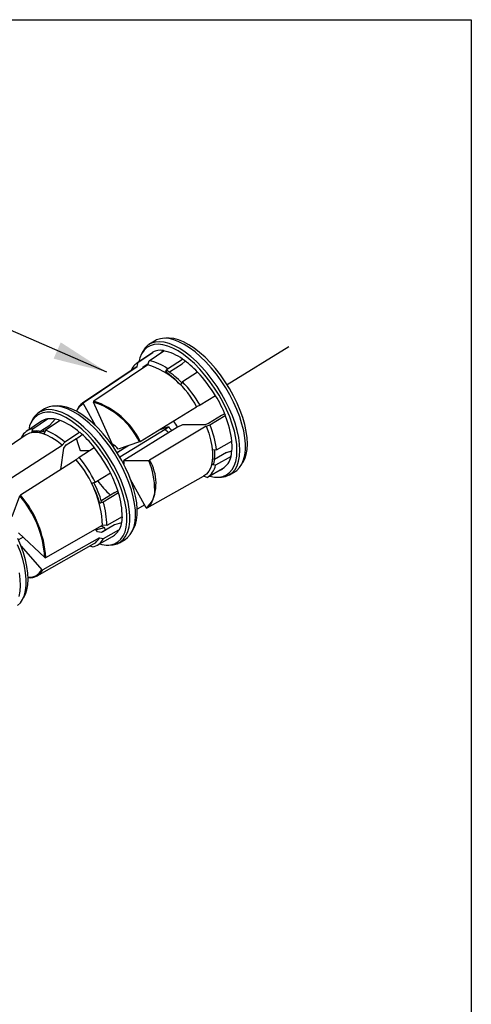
# Model space of a CAD drawing. Header units: inches. Extents: x 0 to 11, y 0 to 8.5.
# Tile 23 of 23: x 9.8 to 11, y 5.8 to 8.5. Entities that reach past the tile are written whole.
import ezdxf

# ---------------------------------------------------------------- set-up
doc = ezdxf.new("R2010")
doc.units = ezdxf.units.IN
doc.header["$MEASUREMENT"] = 0
doc.linetypes.add('CENTERX2', pattern=[0.8, 0.5, -0.1, 0.1, -0.1])
doc.layers.add('TEXT', color=140, linetype='Continuous', lineweight=25)
doc.dimstyles.new('SLDDIMSTYLE0', dxfattribs={"dimtxt": 0.18, "dimasz": 0.15, "dimexe": 0, "dimexo": 0.0625, "dimgap": 0, "dimtad": 0, "dimtih": 1, "dimtoh": 1, "dimdec": 0, "dimrnd": 1e-09, "dimzin": 0, "dimdsep": 46, "dimtxsty": 'Standard', "dimsah": 1, "dimcen": 0.09, "dimadec": 0, "dimazin": 0, "dimtfac": 0.15, "dimtdec": 0, "dimtofl": 0, "dimtmove": 0, "dimatfit": 3, "dimfxl": 0, "dimfrac": 2, "dimtolj": 1, "dimtzin": 0, "dimarcsym": 0})

msp = doc.modelspace()

# ---------------------------------------------------------------- linework, layer by layer
at = {"color": 7, "linetype": 'Continuous'}
for p, q in [((0.0001, 8.5001), (11.0001, 8.5001)), ((11.0001, 8.5001), (11.0001, 0.0001))]:
    msp.add_line(p, q, dxfattribs=at)
for p, q in [((10.1233, 7.6098), (10.108, 7.5999)), ((10.1432, 7.5784), (10.1478, 7.5835)), ((10.149, 7.5823), (10.1485, 7.5835)), ((10.3244, 7.4891), (10.4952, 7.5947)), ((10.115, 7.5755), (10.0747, 7.5484)), ((10.1186, 7.5776), (10.0782, 7.5505)), ((10.0885, 7.5761), (10.0857, 7.5698)), ((10.1085, 7.5551), (10.149, 7.5823)), ((10.1186, 7.5776), (10.115, 7.5755)), ((10.1186, 7.5776), (10.1179, 7.5788)), ((10.1598, 7.5331), (10.2011, 7.5599)), ((10.2011, 7.5599), (10.2011, 7.5598)), ((10.073, 7.5377), (9.9241, 7.4374)), ((9.9267, 7.439), (10.076, 7.5395)), ((10.1056, 7.5441), (9.9557, 7.4435)), ((10.076, 7.5395), (10.073, 7.5377)), ((10.076, 7.5395), (10.0782, 7.5505)), ((10.0919, 7.5349), (10.0925, 7.5383)), ((10.0925, 7.5383), (10.1065, 7.5473)), ((10.1056, 7.5441), (10.1085, 7.5551)), ((10.1538, 7.5244), (10.1598, 7.5331)), ((10.1648, 7.5243), (10.2004, 7.5469)), ((10.2004, 7.5469), (10.2085, 7.5537)), ((10.1593, 7.5278), (10.1538, 7.5244)), ((10.2425, 7.524), (10.2012, 7.4971)), ((10.2012, 7.4971), (10.1952, 7.4885)), ((10.2922, 7.458), (10.25, 7.4322)), ((10.2928, 7.4582), (10.2922, 7.458)), ((9.8189, 7.4218), (9.8036, 7.4119)), ((9.9241, 7.4374), (9.9267, 7.439)), ((9.9263, 7.4364), (9.9592, 7.3766)), ((10.0067, 7.3246), (9.9551, 7.4408)), ((10.0843, 7.3318), (10.2402, 7.4272)), ((10.25, 7.4322), (10.2402, 7.4272)), ((9.7867, 7.3669), (9.8273, 7.3941)), ((9.8273, 7.3941), (9.8274, 7.3939)), ((9.8342, 7.3771), (9.8492, 7.3932)), ((10.3094, 7.4033), (10.2733, 7.3813)), ((10.2771, 7.3778), (10.3194, 7.4032)), ((10.3181, 7.4079), (10.3094, 7.4033)), ((10.3194, 7.4032), (10.3201, 7.4032)), ((9.8106, 7.3875), (9.7703, 7.3604)), ((9.7841, 7.3881), (9.7813, 7.3818)), ((9.7838, 7.3566), (9.7867, 7.3669)), ((9.8068, 7.3594), (9.8342, 7.3771)), ((9.8622, 7.39), (9.8216, 7.3628)), ((10.0276, 7.2886), (10.1529, 7.3659)), ((10.1874, 7.3712), (10.0385, 7.2792)), ((10.2666, 7.374), (10.1102, 7.2797)), ((10.1621, 7.3721), (10.1354, 7.3631)), ((10.1529, 7.3659), (10.1621, 7.3721)), ((10.2007, 7.378), (10.1874, 7.3712)), ((10.2631, 7.3777), (10.2007, 7.378)), ((10.2733, 7.3813), (10.2631, 7.3777)), ((10.2666, 7.374), (10.2771, 7.3778)), ((9.7686, 7.3497), (9.6197, 7.2494)), ((9.7558, 7.3438), (9.7555, 7.3409)), ((9.7892, 7.36), (9.7838, 7.3566)), ((9.8143, 7.3643), (9.8095, 7.3589)), ((9.8216, 7.3628), (9.8187, 7.3525)), ((9.9165, 7.3566), (9.8751, 7.3299)), ((9.8793, 7.322), (9.915, 7.3445)), ((9.915, 7.3445), (9.9231, 7.3511)), ((9.9165, 7.3566), (9.9166, 7.3575)), ((9.715, 7.2221), (9.8683, 7.3209)), ((9.8649, 7.2537), (9.8727, 7.3131)), ((9.8683, 7.3209), (9.8751, 7.3299)), ((9.8727, 7.3131), (9.8793, 7.322)), ((9.9148, 7.2885), (9.9565, 7.315)), ((9.9565, 7.315), (9.9567, 7.3157)), ((10.0008, 7.3291), (10.0039, 7.331)), ((10.0129, 7.3205), (10.0088, 7.318)), ((10.0198, 7.3009), (10.0502, 7.3199)), ((10.02, 7.3012), (10.0504, 7.32)), ((10.082, 7.3306), (10.0228, 7.3106)), ((10.2951, 7.3081), (10.3377, 7.3325)), ((9.9071, 7.2805), (9.9148, 7.2885)), ((9.9417, 7.3056), (9.9191, 7.3057)), ((10.2844, 7.309), (10.2951, 7.3081)), ((10.3227, 7.3009), (10.2897, 7.2813)), ((10.3353, 7.2899), (10.2928, 7.2655)), ((10.3227, 7.3009), (10.3374, 7.3058)), ((10.3352, 7.29), (10.3353, 7.2899)), ((9.9071, 7.2805), (9.753, 7.1825)), ((10.0393, 7.2719), (10.0375, 7.2707)), ((10.0385, 7.2792), (10.1077, 7.2789)), ((10.2698, 7.2324), (10.3121, 7.2563)), ((10.2821, 7.2664), (10.2875, 7.2697)), ((10.2928, 7.2655), (10.2821, 7.2664)), ((9.9594, 7.2192), (10.0018, 7.2446)), ((10.1029, 7.1473), (10.259, 7.2354)), ((10.2691, 7.232), (10.259, 7.2354)), ((10.2939, 7.2327), (10.3008, 7.2323)), ((10.312, 7.2546), (10.3113, 7.2558)), ((10.3309, 7.2391), (10.3465, 7.2484)), ((9.9495, 7.2162), (9.9594, 7.2192)), ((10.1006, 7.1481), (10.0575, 7.2263)), ((9.7294, 7.1234), (9.7512, 7.1806)), ((10.0136, 7.1902), (9.9775, 7.1683)), ((10.0242, 7.1889), (9.9818, 7.1636)), ((10.0136, 7.1902), (10.0222, 7.1945)), ((10.0241, 7.189), (10.0242, 7.1889)), ((9.9719, 7.1606), (9.9774, 7.1639)), ((9.9818, 7.1636), (9.9719, 7.1606)), ((9.9775, 7.1683), (9.9761, 7.1679)), ((10.0965, 7.1556), (10.0759, 7.144)), ((10.0339, 7.1227), (9.9914, 7.0984)), ((10.0348, 7.1219), (10.0339, 7.1227)), ((9.8226, 7.0098), (9.9799, 7.0997)), ((9.9611, 7.087), (9.9854, 7.0934)), ((10.0133, 7.1005), (9.9771, 7.0791)), ((9.9914, 7.0984), (9.9799, 7.0997)), ((9.9884, 7.086), (9.9854, 7.0934)), ((10.032, 7.106), (10.0133, 7.1005)), ((9.7599, 7.0666), (9.7473, 7.0589)), ((9.8198, 7.0101), (9.7476, 7.0783)), ((9.966, 7.0813), (9.96, 7.0883)), ((9.9654, 7.0445), (10.0077, 7.0683)), ((9.9771, 7.0791), (9.966, 7.0813)), ((9.9818, 7.0819), (9.9884, 7.086)), ((9.9827, 7.0627), (10.0252, 7.0868)), ((10.0252, 7.0868), (10.026, 7.0858)), ((9.7546, 7.0413), (9.8116, 6.9761)), ((9.7987, 6.9594), (9.9551, 7.0476)), ((9.9714, 7.0648), (9.8143, 6.9756)), ((9.9453, 7.0421), (9.9518, 7.0396)), ((9.9714, 7.0648), (9.9827, 7.0627)), ((9.9895, 7.0447), (9.9964, 7.0444)), ((10.0265, 7.0511), (10.0421, 7.0604))]:
    msp.add_line(p, q)
at = {"flags": 128}
for points in [[(10.3465, 7.2484), (10.3512, 7.2516), (10.3591, 7.2592), (10.3654, 7.2688), (10.3703, 7.2803), (10.3736, 7.2935), (10.3753, 7.3083), (10.3753, 7.3246), (10.3737, 7.3421), (10.3705, 7.3606), (10.3657, 7.3799), (10.3594, 7.3998), (10.3516, 7.4201), (10.3425, 7.4404), (10.3321, 7.4607), (10.3206, 7.4805), (10.308, 7.4998), (10.2947, 7.5182), (10.2806, 7.5357), (10.2661, 7.5518), (10.2511, 7.5665), (10.236, 7.5797), (10.2209, 7.591), (10.2059, 7.6005), (10.1913, 7.608), (10.1773, 7.6133), (10.1639, 7.6166), (10.1513, 7.6176), (10.1398, 7.6164), (10.1293, 7.613), (10.1233, 7.6098)], [(10.3676, 7.2732), (10.3732, 7.2835), (10.3773, 7.2957), (10.3798, 7.3096), (10.3806, 7.325), (10.3798, 7.3417), (10.3774, 7.3596), (10.3733, 7.3784), (10.3677, 7.3979), (10.3606, 7.4178), (10.3521, 7.438), (10.3422, 7.4581), (10.3312, 7.4779), (10.3191, 7.4972), (10.3062, 7.5158), (10.2925, 7.5334), (10.2782, 7.5497), (10.2634, 7.5647), (10.2485, 7.5781), (10.2335, 7.5898), (10.2187, 7.5996), (10.2041, 7.6074), (10.1901, 7.6131), (10.1767, 7.6167), (10.1641, 7.618), (10.1549, 7.6175)], [(10.2756, 7.2357), (10.2766, 7.2355), (10.2897, 7.233), (10.3018, 7.2328), (10.3129, 7.2348), (10.3229, 7.239), (10.3315, 7.2453), (10.3387, 7.2538), (10.3444, 7.2642), (10.3485, 7.2765), (10.351, 7.2905), (10.3518, 7.306), (10.351, 7.3228), (10.3486, 7.3408), (10.3445, 7.3598), (10.3388, 7.3794), (10.3317, 7.3994), (10.3231, 7.4197), (10.3132, 7.4399), (10.3021, 7.4599), (10.29, 7.4793), (10.2769, 7.498), (10.2631, 7.5157), (10.2487, 7.5322), (10.2339, 7.5472), (10.2189, 7.5607), (10.2038, 7.5725), (10.1889, 7.5823), (10.1742, 7.5902), (10.1601, 7.5959), (10.1466, 7.5995), (10.134, 7.6009), (10.1223, 7.6), (10.1118, 7.5969), (10.1025, 7.5916), (10.0946, 7.5842), (10.0881, 7.5747), (10.0832, 7.5633), (10.0803, 7.5521)], [(10.3008, 7.2323), (10.3088, 7.2324), (10.3201, 7.2345), (10.3303, 7.2388), (10.339, 7.2453), (10.3464, 7.2539), (10.3522, 7.2645), (10.3564, 7.277), (10.3589, 7.2913), (10.3598, 7.3071), (10.359, 7.3243), (10.3565, 7.3426), (10.3523, 7.3619), (10.3465, 7.3819), (10.3392, 7.4024), (10.3305, 7.423), (10.3204, 7.4436), (10.3091, 7.464), (10.2967, 7.4838), (10.2834, 7.5028), (10.2693, 7.5209), (10.2547, 7.5377), (10.2396, 7.5531), (10.2243, 7.5668), (10.2089, 7.5788), (10.1937, 7.5888), (10.1787, 7.5969), (10.1643, 7.6027), (10.1506, 7.6063), (10.1377, 7.6077), (10.1258, 7.6068), (10.1151, 7.6036), (10.1056, 7.5983), (10.0976, 7.5907), (10.091, 7.5811), (10.0885, 7.5761)], [(9.8667, 7.4296), (9.8545, 7.4299), (9.8505, 7.4295)], [(10.0421, 7.0604), (10.0492, 7.0656), (10.0566, 7.0738), (10.0626, 7.0839), (10.067, 7.0959), (10.0698, 7.1096), (10.071, 7.1249), (10.0706, 7.1415), (10.0685, 7.1593), (10.0649, 7.1781), (10.0596, 7.1976), (10.0529, 7.2177), (10.0447, 7.238), (10.0352, 7.2583), (10.0244, 7.2785), (10.0126, 7.2982), (9.9999, 7.3172), (9.9863, 7.3354), (9.9721, 7.3525), (9.9574, 7.3682), (9.9424, 7.3825), (9.9272, 7.3952), (9.9121, 7.406), (9.8973, 7.4149), (9.8828, 7.4218), (9.8689, 7.4265), (9.8557, 7.4291)], [(10.0632, 7.0852), (10.0658, 7.0894), (10.0708, 7.1006), (10.0742, 7.1136), (10.076, 7.1282), (10.0761, 7.1442), (10.0746, 7.1615), (10.0714, 7.1798), (10.0666, 7.1989), (10.0604, 7.2186), (10.0526, 7.2387), (10.0435, 7.2588), (10.0331, 7.2789), (10.0216, 7.2985), (10.0092, 7.3175), (9.9958, 7.3357), (9.9818, 7.3527), (9.9673, 7.3685), (9.9525, 7.3828), (9.9375, 7.3955), (9.9226, 7.4064), (9.9078, 7.4153), (9.8935, 7.4222), (9.8797, 7.427), (9.8667, 7.4296)], [(9.9085, 7.4147), (9.91, 7.4188), (9.9116, 7.4213)], [(9.9116, 7.4213), (9.917, 7.4292), (9.9263, 7.4364)], [(9.9712, 7.0477), (9.978, 7.0461), (9.9907, 7.0446), (10.0024, 7.0454), (10.013, 7.0484), (10.0224, 7.0535), (10.0304, 7.0608), (10.037, 7.0702), (10.042, 7.0814), (10.0454, 7.0944), (10.0472, 7.1091), (10.0473, 7.1252), (10.0458, 7.1426), (10.0426, 7.1611), (10.0378, 7.1803), (10.0315, 7.2001), (10.0237, 7.2203), (10.0145, 7.2406), (10.0041, 7.2608), (9.9925, 7.2805), (9.9799, 7.2996), (9.9665, 7.3179), (9.9525, 7.3351), (9.9379, 7.351), (9.9229, 7.3654), (9.9079, 7.3781), (9.8928, 7.3891), (9.878, 7.3981), (9.8636, 7.405), (9.8497, 7.4098), (9.8366, 7.4124), (9.8366, 7.4124)], [(9.9964, 7.0444), (9.9976, 7.0443), (10.0095, 7.0451), (10.0203, 7.0481), (10.0299, 7.0534), (10.038, 7.0608), (10.0447, 7.0703), (10.0498, 7.0818), (10.0533, 7.0951), (10.0551, 7.1101), (10.0553, 7.1265), (10.0537, 7.1442), (10.0504, 7.163), (10.0456, 7.1826), (10.0391, 7.2029), (10.0312, 7.2234), (10.0218, 7.2441), (10.0112, 7.2647), (9.9994, 7.2848), (9.9866, 7.3043), (9.9729, 7.3229), (9.9586, 7.3404), (9.9437, 7.3566), (9.9285, 7.3713), (9.9131, 7.3843), (9.8978, 7.3955), (9.8827, 7.4046), (9.8679, 7.4117), (9.8538, 7.4166), (9.8404, 7.4192)], [(10.1523, 7.3688), (10.151, 7.3708), (10.1502, 7.3721)], [(10.2666, 7.374), (10.2735, 7.3549), (10.2787, 7.3363), (10.2823, 7.3184), (10.2841, 7.3016), (10.2842, 7.2861), (10.2825, 7.2722), (10.2791, 7.2599), (10.274, 7.2496), (10.2673, 7.2414), (10.259, 7.2354)], [(9.8683, 7.3209), (9.8539, 7.3322), (9.8397, 7.3415), (9.8258, 7.3487), (9.8125, 7.3536), (9.8, 7.3562), (9.7884, 7.3565), (9.7779, 7.3543), (9.7688, 7.3498), (9.7686, 7.3497)], [(9.9191, 7.3057), (9.9115, 7.3276), (9.9082, 7.3403)], [(9.9189, 7.3062), (9.9188, 7.306), (9.9187, 7.3058), (9.9189, 7.3057), (9.9191, 7.3057)], [(10.1124, 7.1548), (10.1108, 7.1531), (10.1029, 7.1473)], [(9.9766, 7.097), (9.9794, 7.0958), (9.9854, 7.0934)], [(9.7446, 6.877), (9.7524, 6.8846), (9.7588, 6.8942), (9.7636, 6.9057), (9.7669, 6.919), (9.7686, 6.9338), (9.7686, 6.9501), (9.767, 6.9676), (9.7637, 6.9861), (9.7589, 7.0055), (9.7526, 7.0254), (9.7448, 7.0456)], [(9.7609, 6.8985), (9.7664, 6.9087), (9.7706, 6.9209), (9.7731, 6.9348), (9.7739, 6.9502), (9.7731, 6.9669), (9.7707, 6.9848), (9.7666, 7.0036), (9.761, 7.0231), (9.7539, 7.043), (9.7454, 7.0632)], [(9.7496, 6.9023), (9.7522, 6.9165), (9.7531, 6.9323), (9.7523, 6.9495), (9.7498, 6.9678)]]:
    msp.add_lwpolyline(points, dxfattribs=at)
for centre, radius, start, end in [((10.1405, 7.5335), 0.0506, 80.8874, 116.5112), ((10.1275, 7.4605), 0.1237, 53.4913, 79.9678), ((10.05, 7.344), 0.2634, 43.0598, 55.008), ((10.1017, 7.5096), 0.0471, 119.943, 157.3667), ((10.0339, 7.3255), 0.23, 26.2349, 71.8329), ((10.0871, 7.4347), 0.1223, 53.5855, 79.929), ((10.0114, 7.3186), 0.2502, 42.7439, 55.3239), ((10.018, 7.3234), 0.2484, 43.2951, 55.3454), ((9.9655, 7.2636), 0.3802, 30.7576, 43.2215), ((9.9266, 7.2396), 0.3764, 30.7813, 43.1717), ((9.9626, 7.2599), 0.3852, 21.8559, 31.0002), ((9.8319, 7.3681), 0.0518, 80.5618, 157.367), ((9.8472, 7.3756), 0.0541, 80.9344, 121.5385), ((9.9486, 7.4023), 0.0428, 124.9439, 156.1665), ((9.928, 7.4375), 0.00201, 128.1722, 210.8554), ((9.957, 7.4418), 0.00217, 127.3374, 204.7923), ((9.8859, 7.233), 0.2191, 26.4728, 71.595), ((9.8863, 7.2336), 0.221, 26.3754, 71.6924), ((9.8293, 7.3592), 0.0537, 82.2124, 174.7896), ((9.8343, 7.3521), 0.0426, 99.3739, 123.7217), ((9.8369, 7.3243), 0.0702, 68.836, 97.8116), ((10.0758, 7.3026), 0.2636, 6.5104, 22.4413), ((9.7941, 7.3248), 0.0428, 99.9104, 153.4912), ((9.9246, 7.3494), 0.1088, 170.4158, 175.2568), ((9.7989, 7.2263), 0.1756, 47.9318, 68.8563), ((10.2034, 7.4065), 0.0647, 218.775, 231.2063), ((10.2203, 7.4172), 0.0736, 217.7375, 228.9516), ((10.4983, 7.5917), 0.3816, 212.309, 215.3378), ((10.0357, 7.2782), 0.2611, 6.5766, 22.4085), ((9.7937, 7.2906), 0.0668, 68.0766, 98.571), ((9.7991, 7.2962), 0.0646, 71.4525, 98.8222), ((9.7586, 7.2006), 0.174, 47.977, 68.7673), ((9.7046, 7.1139), 0.3229, 38.6765, 48.9644), ((9.6471, 7.066), 0.397, 26.7213, 38.8281), ((9.9798, 7.2773), 0.0544, 37.743, 60.3248), ((10.077, 7.3434), 0.0137, 291.5938, 302.4962), ((10.2135, 7.3181), 0.1248, 347.0074, 6.7032), ((9.6085, 7.0422), 0.393, 26.7686, 38.8062), ((10.1667, 7.2941), 0.1186, 346.4867, 7.2239), ((10.1748, 7.297), 0.1159, 346.3737, 5.5594), ((10.285, 7.2999), 0.0513, 301.9363, 348.7834), ((9.6807, 7.0842), 0.2996, 2.9484, 40.9205), ((10.0062, 7.2717), 0.0331, 353.033, 13.1181), ((10.107, 7.2848), 0.00598, 276.8702, 302.2178), ((9.9198, 7.1986), 0.2044, 359.3072, 23.1188), ((10.0009, 7.2153), 0.1269, 331.4966, 30.5066), ((10.2432, 7.2754), 0.0505, 300.7947, 348.671), ((9.6945, 7.0886), 0.3445, 16.9416, 26.9273), ((10.2919, 7.2925), 0.0429, 284.8777, 297.9502), ((9.6584, 7.0667), 0.3273, 16.6779, 27.191), ((9.6646, 7.0703), 0.3265, 16.6719, 26.913), ((10.1654, 7.3666), 0.2457, 215.7397, 228.3029), ((9.7553, 7.1785), 0.00467, 119.9541, 152.7155), ((9.5344, 6.9942), 0.2858, 3.1778, 40.6912), ((9.535, 6.9944), 0.2879, 3.0648, 40.8042), ((9.8309, 7.1268), 0.203, 358.8372, 17.8179), ((10.069, 7.1935), 0.0553, 304.8937, 2.7875), ((9.7906, 7.1024), 0.2008, 358.8666, 17.7488), ((10.1022, 7.1489), 0.00179, 205.7493, 295.3771), ((9.9491, 7.1235), 0.0857, 333.861, 358.8713), ((9.9853, 7.107), 0.0447, 300.0865, 333.1478), ((9.9444, 7.0818), 0.0428, 279.9104, 333.4912), ((9.9343, 7.0838), 0.0417, 299.8955, 332.8207), ((9.8214, 7.0119), 0.00238, 227.8744, 298.0945), ((9.7773, 6.9938), 0.0385, 263.0854, 332.6854), ((9.778, 6.9979), 0.0437, 264.5067, 298.254), ((9.7788, 6.9941), 0.04, 299.8727, 332.4417), ((9.8133, 6.9775), 0.00219, 220.2211, 297.0918)]:
    msp.add_arc(centre, radius, start, end)

# ---------------------------------------------------------------- leaders
at = {"layer": 'TEXT', "linetype": 'CENTERX2', "lineweight": 18}
msp.add_leader([(9.9919, 7.5237), (8.6247, 8.1188), (8.3747, 8.1188)], dimstyle='SLDDIMSTYLE0', dxfattribs=at)

doc.saveas('drawing.dxf')
